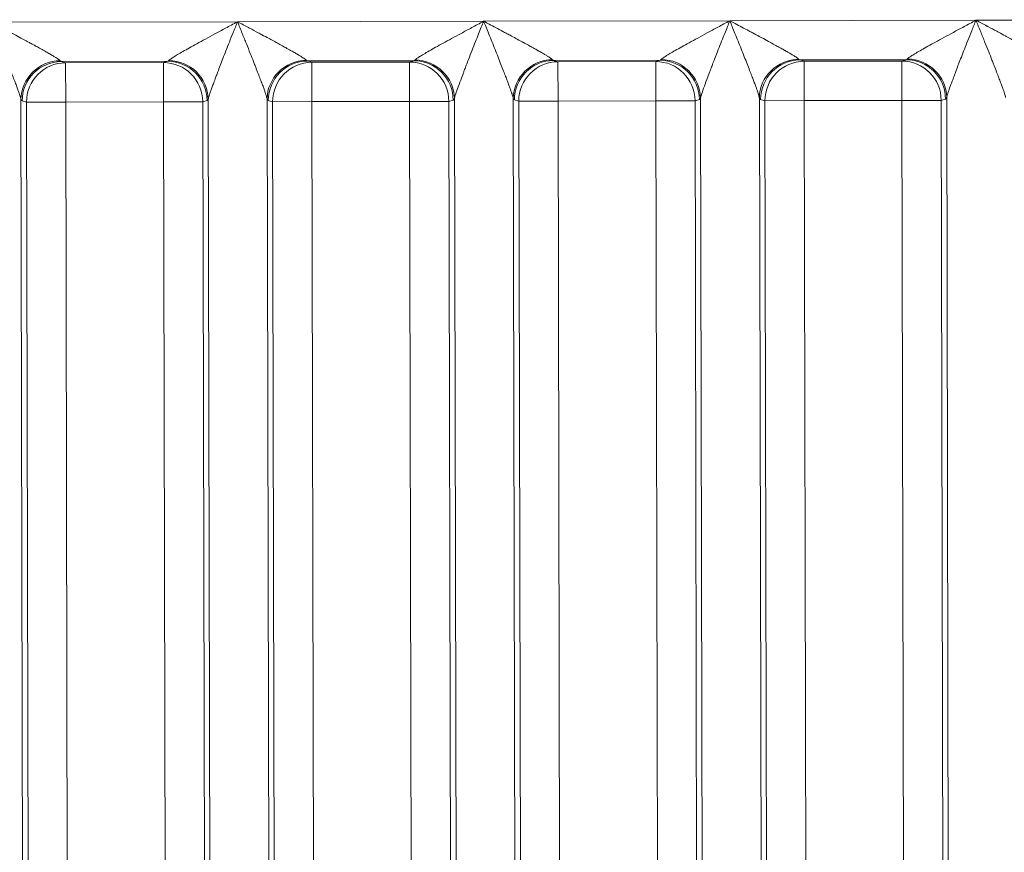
# Model space of a CAD drawing. Extents: x 1 to 669, y 0 to 417.
# Tile 240 of 256: x 324.764 to 325.698, y 284.613 to 285.402. Entities that reach past the tile are written whole.
import ezdxf

# ---------------------------------------------------------------- set-up
doc = ezdxf.new("R2010")
doc.units = 0
doc.header["$LTSCALE"] = 12
doc.header["$MEASUREMENT"] = 0
doc.layers.get('0').update_dxf_attribs({"linetype": 'CONTINUOUS'})
doc.layers.add('X', color=1, linetype='CONTINUOUS')

# ---------------------------------------------------------------- blocks, each defined once
blk = doc.blocks.new('GASTRAIN RIGHT')
at = {"layer": 'X', "lineweight": 0}
for p, q in [((303.32583, 302.24571), (303.5594, 302.2462)), ((303.5594, 302.2462), (303.79296, 302.24669)), ((303.79296, 302.24669), (304.02653, 302.24718)), ((304.02653, 302.24718), (304.2601, 302.24767)), ((304.2601, 302.24767), (304.49366, 302.24815)), ((303.3922, 302.20849), (303.49318, 302.2087)), ((303.3963, 302.20728), (303.3922, 302.20849)), ((303.49318, 302.2087), (303.48909, 302.20747)), ((303.62577, 302.20898), (303.72675, 302.20919)), ((303.62987, 302.20776), (303.62577, 302.20898)), ((303.62987, 302.20776), (303.72265, 302.20796)), ((303.72675, 302.20919), (303.72265, 302.20796)), ((303.72273, 302.1706), (303.72265, 302.20796)), ((303.85934, 302.20947), (303.96031, 302.20968)), ((303.86343, 302.20825), (303.85934, 302.20947)), ((303.95622, 302.20845), (303.86343, 302.20825)), ((303.86351, 302.17089), (303.86343, 302.20825)), ((303.96031, 302.20968), (303.95622, 302.20845)), ((303.9563, 302.17109), (303.95622, 302.20845)), ((304.0929, 302.20996), (304.19388, 302.21017)), ((304.097, 302.20874), (304.0929, 302.20996)), ((304.18979, 302.20894), (304.097, 302.20874)), ((304.09708, 302.17138), (304.097, 302.20874)), ((304.19388, 302.21017), (304.18979, 302.20894)), ((304.18987, 302.17158), (304.18979, 302.20894)), ((303.3963, 302.20728), (303.48909, 302.20747)), ((303.39638, 302.16992), (303.3963, 302.20728)), ((303.48917, 302.17011), (303.48909, 302.20747)), ((303.62994, 302.17041), (303.62987, 302.20776)), ((303.36087, 298.84214), (303.3539, 302.17256)), ((303.35915, 302.16984), (303.35505, 302.17106)), ((303.52639, 302.17019), (303.53049, 302.17142)), ((303.53163, 302.17293), (303.53859, 298.84251)), ((303.59444, 298.84263), (303.58747, 302.17305)), ((303.59272, 302.17033), (303.58862, 302.17154)), ((303.72273, 302.1706), (303.62994, 302.17041)), ((303.75996, 302.17068), (303.72273, 302.1706)), ((303.72273, 302.1706), (303.72964, 298.8669)), ((303.75996, 302.17068), (303.76405, 302.17191)), ((303.75996, 302.17068), (303.76687, 298.86698)), ((303.76519, 302.17342), (303.77216, 298.843)), ((303.828, 298.84312), (303.82104, 302.17353)), ((303.82628, 302.17082), (303.82219, 302.17203)), ((303.86351, 302.17089), (303.82628, 302.17082)), ((303.83319, 298.86712), (303.82628, 302.17082)), ((303.86351, 302.17089), (303.9563, 302.17109)), ((303.87042, 298.86719), (303.86351, 302.17089)), ((303.99353, 302.17117), (303.9563, 302.17109)), ((303.96321, 298.86739), (303.9563, 302.17109)), ((303.99353, 302.17117), (303.99762, 302.1724)), ((303.99353, 302.17117), (304.00044, 298.86747)), ((304.00573, 298.84349), (303.99876, 302.17391)), ((304.06157, 298.84361), (304.0546, 302.17402)), ((304.05985, 302.17131), (304.05575, 302.17252)), ((304.09708, 302.17138), (304.05985, 302.17131)), ((304.06676, 298.86761), (304.05985, 302.17131)), ((304.09708, 302.17138), (304.18987, 302.17158)), ((304.10399, 298.86768), (304.09708, 302.17138)), ((304.2271, 302.17166), (304.18987, 302.17158)), ((304.19678, 298.86788), (304.18987, 302.17158)), ((304.2271, 302.17166), (304.23119, 302.17289)), ((304.23401, 298.86796), (304.2271, 302.17166)), ((304.23233, 302.1744), (304.2393, 298.84398)), ((303.39638, 302.16992), (303.35915, 302.16984)), ((303.36606, 298.86614), (303.35915, 302.16984)), ((303.48917, 302.17011), (303.39638, 302.16992)), ((303.39638, 302.16992), (303.40329, 298.86622)), ((303.52639, 302.17019), (303.48917, 302.17011)), ((303.48917, 302.17011), (303.49608, 298.86641)), ((303.52639, 302.17019), (303.53331, 298.86649)), ((303.62994, 302.17041), (303.59272, 302.17033)), ((303.59963, 298.86663), (303.59272, 302.17033)), ((303.62994, 302.17041), (303.63686, 298.8667))]:
    blk.add_line(p, q, dxfattribs=at)
at = {"layer": 'X', "lineweight": 0, "extrusion": (-2.21341e-16, 3.48543e-18, -1)}
for centre in [(303.39113, 302.17264), (303.6247, 302.17312)]:
    blk.add_ellipse(centre, major_axis=(0.03435, 0.01471), ratio=0.975961, start_param=-2.730195, end_param=-1.176939, dxfattribs=at)
at = {"layer": 'X', "lineweight": 0, "extrusion": (-2.21334e-16, 4.02589e-20, -1)}
for centre in [(303.39228, 302.17113), (303.62585, 302.17162)]:
    blk.add_ellipse(centre, major_axis=(0.01064, 0.03582), ratio=0.995856, start_param=-1.860478, end_param=-0.291963, dxfattribs=at)
at = {"layer": 'X', "lineweight": 0, "extrusion": (0, 0, -1)}
for centre, major_axis, ratio, start_param, end_param in [((303.39229, 302.24697), (0.00008, -0.03849), 0.172355, 0.025763, 0.199678), ((303.49293, 302.24712), (0.00008, -0.03843), 0.172338, -0.199883, -0.025706), ((303.62586, 302.24745), (0.00008, -0.03849), 0.172355, 0.025763, 0.199678), ((303.7265, 302.24761), (0.00008, -0.03843), 0.172351, -0.199859, -0.025696), ((303.85943, 302.2479), (0.00008, -0.03844), 0.17234, 0.025729, 0.199845), ((303.96006, 302.2481), (0.00008, -0.03843), 0.172351, -0.199859, -0.025696), ((304.09299, 302.24839), (0.00008, -0.03844), 0.17234, 0.025729, 0.199845), ((304.19363, 302.24858), (0.00008, -0.03843), 0.172338, -0.199883, -0.025706), ((303.35506, 302.24586), (0.00016, -0.07483), 0.087156, 0.02552, 0.20244), ((303.58863, 302.24635), (0.00016, -0.07483), 0.087156, 0.02552, 0.20244), ((303.76372, 302.24704), (0.00016, -0.07515), 0.087117, -0.202065, -0.025906), ((303.99729, 302.24753), (0.00016, -0.07515), 0.087117, -0.202065, -0.025906)]:
    blk.add_ellipse(centre, major_axis=major_axis, ratio=ratio, start_param=start_param, end_param=end_param, dxfattribs=at)
at = {"layer": 'X', "lineweight": 0}
for centre, major_axis, ratio, start_param, end_param in [((303.49326, 302.17135), (-0.01079, 0.03578), 0.995856, -1.860477, -0.291967), ((303.72682, 302.17183), (-0.01079, 0.03578), 0.995856, -1.860481, -0.291963), ((303.96039, 302.17232), (-0.01079, 0.03578), 0.995856, -1.860481, -0.291963), ((303.96153, 302.17383), (-0.03442, 0.01456), 0.975991, -2.730483, -1.177187), ((304.19396, 302.17281), (-0.01079, 0.03578), 0.995856, -1.860477, -0.291967), ((304.1951, 302.17432), (-0.03441, 0.01457), 0.97596, -2.730269, -1.176981), ((303.53012, 302.24645), (0.00019, -0.07505), 0.087144, 0.025754, 0.202145), ((303.82223, 302.2471), (0.00012, -0.07509), 0.087149, -0.202098, -0.025787), ((304.0558, 302.24759), (0.00012, -0.07509), 0.087149, -0.202098, -0.025787), ((304.23082, 302.24792), (0.00019, -0.07505), 0.087144, 0.025754, 0.202145)]:
    blk.add_ellipse(centre, major_axis=major_axis, ratio=ratio, start_param=start_param, end_param=end_param, dxfattribs=at)
at = {"layer": 'X', "lineweight": 0, "extrusion": (-2.21299e-16, -4.63076e-19, -1)}
blk.add_ellipse((303.4944, 302.17285), major_axis=(0.03441, -0.01457), ratio=0.97596, start_param=-1.964655, end_param=-0.411405, dxfattribs=at)
at = {"layer": 'X', "lineweight": 0, "extrusion": (-2.21332e-16, -4.63036e-19, -1)}
for centre in [(303.72273, 302.1706), (303.9563, 302.17109), (304.18987, 302.17158), (303.48917, 302.17011)]:
    blk.add_ellipse(centre, major_axis=(-0.01079, 0.03578), ratio=0.995856, start_param=0.291963, end_param=1.860478, dxfattribs=at)
at = {"layer": 'X', "lineweight": 0, "extrusion": (-2.21297e-16, -4.62931e-19, -1)}
blk.add_ellipse((303.72797, 302.17334), major_axis=(0.03442, -0.01456), ratio=0.975986, start_param=-1.964462, end_param=-0.411195, dxfattribs=at)
at = {"layer": 'X', "lineweight": 0, "extrusion": (-2.21341e-16, 3.48603e-18, -1)}
for centre in [(303.85827, 302.17361), (304.09183, 302.1741)]:
    blk.add_ellipse(centre, major_axis=(0.03435, 0.01471), ratio=0.97596, start_param=-2.73019, end_param=-1.17694, dxfattribs=at)
at = {"layer": 'X', "lineweight": 0, "extrusion": (-2.21334e-16, 4.05063e-20, -1)}
for centre in [(303.85941, 302.17211), (304.09298, 302.1726)]:
    blk.add_ellipse(centre, major_axis=(0.01064, 0.03582), ratio=0.995856, start_param=-1.860476, end_param=-0.291967, dxfattribs=at)
at = {"layer": 'X', "lineweight": 0, "extrusion": (-2.21334e-16, 4.01781e-20, -1)}
for centre in [(303.86351, 302.17089), (304.09708, 302.17138), (303.39638, 302.16992), (303.62994, 302.17041)]:
    blk.add_ellipse(centre, major_axis=(0.01064, 0.03582), ratio=0.995856, start_param=-1.860478, end_param=-0.291963, dxfattribs=at)
at = {"layer": 'X', "lineweight": 0}
for points, knots in [([(303.32583, 302.24571), (303.32733, 302.24198), (303.32882, 302.23832), (303.3303, 302.23467), (303.33165, 302.23132), (303.333, 302.22799), (303.33436, 302.22463), (303.33555, 302.22168), (303.33674, 302.21871), (303.33793, 302.21571), (303.33896, 302.21313), (303.33999, 302.21052), (303.34102, 302.20789), (303.34151, 302.20665), (303.34199, 302.20541), (303.34248, 302.20416), (303.34288, 302.20311), (303.34329, 302.20208), (303.34368, 302.20105), (303.34447, 302.19903), (303.34524, 302.19705), (303.34599, 302.1951), (303.34667, 302.19335), (303.34733, 302.19162), (303.34798, 302.18992), (303.34856, 302.1884), (303.34912, 302.1869), (303.34967, 302.18544), (303.35015, 302.18415), (303.35061, 302.18289), (303.35105, 302.18167), (303.35143, 302.1806), (303.3518, 302.17957), (303.35213, 302.17858), (303.35243, 302.17773), (303.3527, 302.17691), (303.35294, 302.17615), (303.35315, 302.17548), (303.35333, 302.17486), (303.35349, 302.17429), (303.35367, 302.17363), (303.35381, 302.17305), (303.3539, 302.17256)], [0, 0, 0, 0, 0.1431514, 0.1431514, 0.1431514, 0.2743788, 0.2743788, 0.2743788, 0.3896213, 0.3896213, 0.3896213, 0.488627, 0.488627, 0.488627, 0.5349626, 0.5349626, 0.5349626, 0.5739202, 0.5739202, 0.5739202, 0.6508588, 0.6508588, 0.6508588, 0.7203809, 0.7203809, 0.7203809, 0.7824089, 0.7824089, 0.7824089, 0.8367949, 0.8367949, 0.8367949, 0.8839701, 0.8839701, 0.8839701, 0.9245731, 0.9245731, 0.9245731, 0.9596594, 0.9596594, 0.9596594, 1, 1, 1, 1]), ([(303.39106, 302.20924), (303.39101, 302.2093), (303.39095, 302.20936), (303.39089, 302.20942), (303.3907, 302.20962), (303.39043, 302.20985), (303.3901, 302.21011), (303.38994, 302.21023), (303.38976, 302.21036), (303.38957, 302.2105), (303.38934, 302.21067), (303.38909, 302.21085), (303.38881, 302.21103), (303.38828, 302.2114), (303.38766, 302.21181), (303.38696, 302.21225), (303.38621, 302.21273), (303.38537, 302.21324), (303.38445, 302.21379), (303.38392, 302.21411), (303.38336, 302.21445), (303.38277, 302.21479), (303.38228, 302.21508), (303.38177, 302.21537), (303.38125, 302.21568), (303.38013, 302.21633), (303.37894, 302.21701), (303.37766, 302.21773), (303.37755, 302.21779), (303.37744, 302.21785), (303.37733, 302.21792), (303.37589, 302.21873), (303.37435, 302.21959), (303.37271, 302.2205), (303.37233, 302.22071), (303.37194, 302.22093), (303.37154, 302.22115), (303.3702, 302.22189), (303.3688, 302.22266), (303.36734, 302.22346), (303.3664, 302.22397), (303.36543, 302.2245), (303.36444, 302.22504), (303.36336, 302.22563), (303.36225, 302.22623), (303.36111, 302.22685), (303.35958, 302.22768), (303.358, 302.22853), (303.35636, 302.22941), (303.35555, 302.22985), (303.35473, 302.23029), (303.35389, 302.23074), (303.35177, 302.23188), (303.34957, 302.23306), (303.34727, 302.23429), (303.34671, 302.23458), (303.34615, 302.23489), (303.34559, 302.23519), (303.34289, 302.23663), (303.34006, 302.23814), (303.33711, 302.23971), (303.3368, 302.23987), (303.33649, 302.24004), (303.33618, 302.2402), (303.33289, 302.24196), (303.32943, 302.2438), (303.32583, 302.24571)], [0, 0, 0, 0, 0.0175197, 0.0175197, 0.0175197, 0.0733347, 0.0733347, 0.0733347, 0.1, 0.1, 0.1, 0.1321361, 0.1321361, 0.1321361, 0.1948381, 0.1948381, 0.1948381, 0.261636, 0.261636, 0.261636, 0.3, 0.3, 0.3, 0.3321078, 0.3321078, 0.3321078, 0.4, 0.4, 0.4, 0.4058178, 0.4058178, 0.4058178, 0.482077, 0.482077, 0.482077, 0.5, 0.5, 0.5, 0.5607809, 0.5607809, 0.5607809, 0.6, 0.6, 0.6, 0.6427593, 0.6427593, 0.6427593, 0.7, 0.7, 0.7, 0.7283785, 0.7283785, 0.7283785, 0.8, 0.8, 0.8, 0.8173757, 0.8173757, 0.8173757, 0.9, 0.9, 0.9, 0.9085894, 0.9085894, 0.9085894, 1, 1, 1, 1]), ([(303.49432, 302.20946), (303.49459, 302.20978), (303.49509, 302.2102), (303.4958, 302.21073), (303.49652, 302.21125), (303.49745, 302.21188), (303.49859, 302.2126), (303.49972, 302.21332), (303.50106, 302.21414), (303.50259, 302.21504), (303.50411, 302.21595), (303.50581, 302.21694), (303.50768, 302.218), (303.50955, 302.21907), (303.51159, 302.22022), (303.51379, 302.22145), (303.51599, 302.22268), (303.51835, 302.22398), (303.52088, 302.22537), (303.5234, 302.22676), (303.52608, 302.22822), (303.52893, 302.22977), (303.53179, 302.23132), (303.53481, 302.23296), (303.538, 302.23469), (303.5412, 302.23641), (303.54458, 302.23823), (303.54814, 302.24015), (303.55171, 302.24207), (303.55546, 302.24409), (303.5594, 302.2462)], [0, 0, 0, 0, 0.1, 0.1, 0.1, 0.2, 0.2, 0.2, 0.3, 0.3, 0.3, 0.4, 0.4, 0.4, 0.5, 0.5, 0.5, 0.6, 0.6, 0.6, 0.7, 0.7, 0.7, 0.8, 0.8, 0.8, 0.9, 0.9, 0.9, 1, 1, 1, 1]), ([(303.53163, 302.17293), (303.5317, 302.17331), (303.53179, 302.17374), (303.53192, 302.17421), (303.53205, 302.17473), (303.53221, 302.17529), (303.53239, 302.17588), (303.5326, 302.17658), (303.53284, 302.17732), (303.5331, 302.17809), (303.53341, 302.17898), (303.53373, 302.17992), (303.53408, 302.18089), (303.53448, 302.182), (303.5349, 302.18315), (303.53533, 302.18432), (303.53582, 302.18564), (303.53634, 302.187), (303.53686, 302.1884), (303.53744, 302.18993), (303.53804, 302.19151), (303.53865, 302.19314), (303.53908, 302.19431), (303.53952, 302.1955), (303.53998, 302.19672), (303.5402, 302.19734), (303.54043, 302.19796), (303.54066, 302.19857), (303.5414, 302.20058), (303.54216, 302.20259), (303.54292, 302.20458), (303.54379, 302.20685), (303.54466, 302.20909), (303.54552, 302.21131), (303.54649, 302.2138), (303.54746, 302.21626), (303.54842, 302.2187), (303.54951, 302.22145), (303.5506, 302.22418), (303.55168, 302.2269), (303.5529, 302.22996), (303.55411, 302.23299), (303.55534, 302.23604), (303.55668, 302.2394), (303.55803, 302.24277), (303.5594, 302.2462)], [0, 0, 0, 0, 0.031157, 0.031157, 0.031157, 0.064811, 0.064811, 0.064811, 0.103955, 0.103955, 0.103955, 0.149322, 0.149322, 0.149322, 0.201147, 0.201147, 0.201147, 0.259311, 0.259311, 0.259311, 0.323116, 0.323116, 0.323116, 0.368458, 0.368458, 0.368458, 0.391276, 0.391276, 0.391276, 0.465045, 0.465045, 0.465045, 0.548965, 0.548965, 0.548965, 0.643028, 0.643028, 0.643028, 0.74935, 0.74935, 0.74935, 0.868625, 0.868625, 0.868625, 1, 1, 1, 1]), ([(303.5594, 302.2462), (303.5609, 302.24247), (303.56238, 302.23881), (303.56386, 302.23516), (303.56522, 302.23181), (303.56657, 302.22848), (303.56792, 302.22512), (303.56911, 302.22217), (303.5703, 302.2192), (303.5715, 302.2162), (303.57253, 302.21362), (303.57356, 302.21101), (303.57459, 302.20837), (303.57507, 302.20714), (303.57556, 302.2059), (303.57604, 302.20465), (303.57645, 302.2036), (303.57685, 302.20256), (303.57725, 302.20154), (303.57804, 302.19952), (303.5788, 302.19754), (303.57956, 302.19559), (303.58023, 302.19384), (303.5809, 302.19211), (303.58155, 302.19041), (303.58213, 302.18889), (303.58269, 302.18739), (303.58324, 302.18593), (303.58372, 302.18464), (303.58418, 302.18338), (303.58462, 302.18216), (303.585, 302.18109), (303.58536, 302.18006), (303.5857, 302.17907), (303.58599, 302.17822), (303.58626, 302.1774), (303.5865, 302.17663), (303.58671, 302.17597), (303.5869, 302.17535), (303.58706, 302.17478), (303.58724, 302.17412), (303.58738, 302.17353), (303.58747, 302.17305)], [0, 0, 0, 0, 0.1431514, 0.1431514, 0.1431514, 0.2743788, 0.2743788, 0.2743788, 0.3896213, 0.3896213, 0.3896213, 0.488627, 0.488627, 0.488627, 0.5349626, 0.5349626, 0.5349626, 0.5739202, 0.5739202, 0.5739202, 0.6508588, 0.6508588, 0.6508588, 0.7203809, 0.7203809, 0.7203809, 0.7824089, 0.7824089, 0.7824089, 0.8367949, 0.8367949, 0.8367949, 0.8839701, 0.8839701, 0.8839701, 0.9245731, 0.9245731, 0.9245731, 0.9596594, 0.9596594, 0.9596594, 1, 1, 1, 1]), ([(303.62462, 302.20973), (303.62457, 302.20979), (303.62452, 302.20985), (303.62446, 302.20991), (303.62426, 302.21011), (303.624, 302.21033), (303.62366, 302.2106), (303.6235, 302.21072), (303.62333, 302.21085), (303.62314, 302.21099), (303.62291, 302.21116), (303.62266, 302.21134), (303.62238, 302.21152), (303.62185, 302.21189), (303.62122, 302.2123), (303.62052, 302.21274), (303.61978, 302.21321), (303.61894, 302.21373), (303.61802, 302.21428), (303.61748, 302.2146), (303.61693, 302.21493), (303.61634, 302.21528), (303.61585, 302.21557), (303.61534, 302.21586), (303.61481, 302.21617), (303.6137, 302.21681), (303.6125, 302.2175), (303.61123, 302.21822), (303.61112, 302.21828), (303.61101, 302.21834), (303.6109, 302.2184), (303.60946, 302.21922), (303.60792, 302.22008), (303.60628, 302.22099), (303.6059, 302.2212), (303.60551, 302.22142), (303.60511, 302.22164), (303.60377, 302.22238), (303.60237, 302.22315), (303.60091, 302.22395), (303.59997, 302.22446), (303.599, 302.22499), (303.59801, 302.22553), (303.59693, 302.22612), (303.59582, 302.22672), (303.59468, 302.22734), (303.59315, 302.22816), (303.59157, 302.22902), (303.58993, 302.2299), (303.58912, 302.23034), (303.58829, 302.23078), (303.58746, 302.23123), (303.58534, 302.23237), (303.58313, 302.23355), (303.58084, 302.23478), (303.58028, 302.23507), (303.57972, 302.23537), (303.57915, 302.23568), (303.57645, 302.23712), (303.57363, 302.23862), (303.57068, 302.2402), (303.57037, 302.24036), (303.57006, 302.24053), (303.56975, 302.24069), (303.56645, 302.24245), (303.563, 302.24429), (303.5594, 302.2462)], [0, 0, 0, 0, 0.0175197, 0.0175197, 0.0175197, 0.0733347, 0.0733347, 0.0733347, 0.1, 0.1, 0.1, 0.1321361, 0.1321361, 0.1321361, 0.1948381, 0.1948381, 0.1948381, 0.261636, 0.261636, 0.261636, 0.3, 0.3, 0.3, 0.3321078, 0.3321078, 0.3321078, 0.4, 0.4, 0.4, 0.4058178, 0.4058178, 0.4058178, 0.482077, 0.482077, 0.482077, 0.5, 0.5, 0.5, 0.5607809, 0.5607809, 0.5607809, 0.6, 0.6, 0.6, 0.6427593, 0.6427593, 0.6427593, 0.7, 0.7, 0.7, 0.7283785, 0.7283785, 0.7283785, 0.8, 0.8, 0.8, 0.8173757, 0.8173757, 0.8173757, 0.9, 0.9, 0.9, 0.9085894, 0.9085894, 0.9085894, 1, 1, 1, 1]), ([(303.72789, 302.20995), (303.72816, 302.21027), (303.72865, 302.21069), (303.72936, 302.21121), (303.73008, 302.21174), (303.73102, 302.21236), (303.73215, 302.21309), (303.73329, 302.21381), (303.73463, 302.21463), (303.73615, 302.21553), (303.73767, 302.21644), (303.73938, 302.21742), (303.74125, 302.21849), (303.74313, 302.21956), (303.74516, 302.22071), (303.74736, 302.22194), (303.74956, 302.22317), (303.75192, 302.22447), (303.75445, 302.22586), (303.75697, 302.22725), (303.75966, 302.22871), (303.76251, 302.23027), (303.76536, 302.23182), (303.76838, 302.23346), (303.77158, 302.23518), (303.77478, 302.23691), (303.77816, 302.23872), (303.78172, 302.24064), (303.78528, 302.24257), (303.78903, 302.24459), (303.79296, 302.24669)], [0, 0, 0, 0, 0.1, 0.1, 0.1, 0.2, 0.2, 0.2, 0.3, 0.3, 0.3, 0.4, 0.4, 0.4, 0.5, 0.5, 0.5, 0.6, 0.6, 0.6, 0.7, 0.7, 0.7, 0.8, 0.8, 0.8, 0.9, 0.9, 0.9, 1, 1, 1, 1]), ([(303.76519, 302.17342), (303.76534, 302.17421), (303.76561, 302.17524), (303.76597, 302.17639), (303.76652, 302.17821), (303.76726, 302.18033), (303.76807, 302.18257), (303.76902, 302.18519), (303.77008, 302.18799), (303.77119, 302.19093), (303.77201, 302.19312), (303.77287, 302.19538), (303.77375, 302.19778), (303.77412, 302.19877), (303.77449, 302.19977), (303.77486, 302.20076), (303.7754, 302.20221), (303.77595, 302.20367), (303.7765, 302.20511), (303.77718, 302.20687), (303.77785, 302.20862), (303.77853, 302.21035), (303.77969, 302.21335), (303.78086, 302.21631), (303.78201, 302.21924), (303.78309, 302.22197), (303.78416, 302.22467), (303.78523, 302.22736), (303.7862, 302.22979), (303.78717, 302.23221), (303.78815, 302.23464), (303.789, 302.23678), (303.78986, 302.23893), (303.79073, 302.24109), (303.79147, 302.24294), (303.79221, 302.24481), (303.79296, 302.24669)], [0, 0, 0, 0, 0.065108, 0.065108, 0.065108, 0.167288, 0.167288, 0.167288, 0.286936, 0.286936, 0.286936, 0.375479, 0.375479, 0.375479, 0.412113, 0.412113, 0.412113, 0.465503, 0.465503, 0.465503, 0.530813, 0.530813, 0.530813, 0.643816, 0.643816, 0.643816, 0.748915, 0.748915, 0.748915, 0.84404, 0.84404, 0.84404, 0.927885, 0.927885, 0.927885, 1, 1, 1, 1]), ([(303.79296, 302.24669), (303.79372, 302.24482), (303.79447, 302.24296), (303.79522, 302.24111), (303.7961, 302.23892), (303.79699, 302.23674), (303.79787, 302.23456), (303.79884, 302.23217), (303.79981, 302.22978), (303.80078, 302.22738), (303.80177, 302.22491), (303.80277, 302.22243), (303.80377, 302.21994), (303.80474, 302.2175), (303.80572, 302.21505), (303.8067, 302.21258), (303.8076, 302.21029), (303.8085, 302.20798), (303.80941, 302.20565), (303.81022, 302.20356), (303.81102, 302.2015), (303.8118, 302.19949), (303.81249, 302.19773), (303.81316, 302.19599), (303.81382, 302.19429), (303.81439, 302.1928), (303.81495, 302.19132), (303.8155, 302.18988), (303.81599, 302.18859), (303.81647, 302.18732), (303.81693, 302.18607), (303.81735, 302.18495), (303.81775, 302.18385), (303.81814, 302.18278), (303.81848, 302.18183), (303.81881, 302.1809), (303.81912, 302.18001), (303.81939, 302.17922), (303.81964, 302.17846), (303.81988, 302.17773), (303.82008, 302.17709), (303.82027, 302.17648), (303.82044, 302.17591), (303.82059, 302.17539), (303.82072, 302.17491), (303.82083, 302.17447), (303.82092, 302.17413), (303.82099, 302.17382), (303.82104, 302.17353)], [0, 0, 0, 0, 0.071861, 0.071861, 0.071861, 0.157265, 0.157265, 0.157265, 0.251155, 0.251155, 0.251155, 0.347871, 0.347871, 0.347871, 0.441908, 0.441908, 0.441908, 0.528628, 0.528628, 0.528628, 0.606356, 0.606356, 0.606356, 0.67467, 0.67467, 0.67467, 0.734322, 0.734322, 0.734322, 0.787322, 0.787322, 0.787322, 0.834774, 0.834774, 0.834774, 0.876867, 0.876867, 0.876867, 0.914023, 0.914023, 0.914023, 0.946864, 0.946864, 0.946864, 0.976725, 0.976725, 0.976725, 1, 1, 1, 1]), ([(303.85819, 302.21022), (303.85807, 302.21036), (303.85791, 302.21051), (303.85771, 302.21069), (303.85747, 302.2109), (303.85717, 302.21114), (303.8568, 302.21141), (303.85643, 302.21168), (303.856, 302.21198), (303.8555, 302.21232), (303.85503, 302.21263), (303.8545, 302.21297), (303.85392, 302.21334), (303.85318, 302.2138), (303.85237, 302.2143), (303.85147, 302.21484), (303.85097, 302.21514), (303.85045, 302.21545), (303.84991, 302.21576), (303.84951, 302.216), (303.8491, 302.21624), (303.84868, 302.21648), (303.84765, 302.21708), (303.84654, 302.21772), (303.84537, 302.21838), (303.84518, 302.21849), (303.84499, 302.2186), (303.8448, 302.2187), (303.84374, 302.21931), (303.84262, 302.21993), (303.84146, 302.22058), (303.84056, 302.22108), (303.83964, 302.22159), (303.83868, 302.22212), (303.83806, 302.22247), (303.83742, 302.22282), (303.83677, 302.22317), (303.83513, 302.22408), (303.83339, 302.22503), (303.83158, 302.22601), (303.83145, 302.22609), (303.83131, 302.22616), (303.83118, 302.22623), (303.82917, 302.22733), (303.82705, 302.22847), (303.82483, 302.22967), (303.82439, 302.22991), (303.82395, 302.23015), (303.8235, 302.23039), (303.82173, 302.23134), (303.8199, 302.23232), (303.81801, 302.23334), (303.81683, 302.23397), (303.81563, 302.23461), (303.81441, 302.23526), (303.81331, 302.23585), (303.8122, 302.23645), (303.81106, 302.23705), (303.8089, 302.23821), (303.80666, 302.2394), (303.80433, 302.24064), (303.80235, 302.2417), (303.8003, 302.24279), (303.79819, 302.24391), (303.79648, 302.24482), (303.79474, 302.24574), (303.79296, 302.24669)], [0, 0, 0, 0, 0.043059, 0.043059, 0.043059, 0.095327, 0.095327, 0.095327, 0.148968, 0.148968, 0.148968, 0.2, 0.2, 0.2, 0.26441, 0.26441, 0.26441, 0.3, 0.3, 0.3, 0.326039, 0.326039, 0.326039, 0.389833, 0.389833, 0.389833, 0.4, 0.4, 0.4, 0.45666, 0.45666, 0.45666, 0.5, 0.5, 0.5, 0.52825, 0.52825, 0.52825, 0.6, 0.6, 0.6, 0.605221, 0.605221, 0.605221, 0.684411, 0.684411, 0.684411, 0.7, 0.7, 0.7, 0.761778, 0.761778, 0.761778, 0.8, 0.8, 0.8, 0.834177, 0.834177, 0.834177, 0.899158, 0.899158, 0.899158, 0.954868, 0.954868, 0.954868, 1, 1, 1, 1]), ([(303.96146, 302.21043), (303.96173, 302.21076), (303.96222, 302.21118), (303.96293, 302.2117), (303.96365, 302.21223), (303.96458, 302.21285), (303.96572, 302.21357), (303.96686, 302.2143), (303.9682, 302.21512), (303.96972, 302.21602), (303.97124, 302.21692), (303.97295, 302.21791), (303.97482, 302.21898), (303.97669, 302.22005), (303.97873, 302.2212), (303.98093, 302.22243), (303.98313, 302.22366), (303.98549, 302.22496), (303.98802, 302.22635), (303.99054, 302.22774), (303.99322, 302.2292), (303.99608, 302.23076), (303.99893, 302.23231), (304.00195, 302.23394), (304.00515, 302.23567), (304.00835, 302.2374), (304.01172, 302.23921), (304.01528, 302.24113), (304.01885, 302.24305), (304.0226, 302.24508), (304.02653, 302.24718)], [0, 0, 0, 0, 0.1, 0.1, 0.1, 0.2, 0.2, 0.2, 0.3, 0.3, 0.3, 0.4, 0.4, 0.4, 0.5, 0.5, 0.5, 0.6, 0.6, 0.6, 0.7, 0.7, 0.7, 0.8, 0.8, 0.8, 0.9, 0.9, 0.9, 1, 1, 1, 1]), ([(303.99876, 302.17391), (303.9989, 302.1747), (303.99918, 302.17573), (303.99953, 302.17688), (304.00009, 302.1787), (304.00083, 302.18082), (304.00164, 302.18306), (304.00259, 302.18568), (304.00365, 302.18848), (304.00476, 302.19142), (304.00558, 302.1936), (304.00644, 302.19587), (304.00732, 302.19827), (304.00768, 302.19926), (304.00805, 302.20025), (304.00843, 302.20125), (304.00897, 302.2027), (304.00952, 302.20415), (304.01007, 302.2056), (304.01075, 302.20736), (304.01142, 302.20911), (304.0121, 302.21084), (304.01326, 302.21384), (304.01442, 302.2168), (304.01558, 302.21973), (304.01666, 302.22246), (304.01773, 302.22516), (304.0188, 302.22784), (304.01977, 302.23028), (304.02074, 302.2327), (304.02171, 302.23513), (304.02257, 302.23727), (304.02343, 302.23942), (304.02429, 302.24157), (304.02503, 302.24343), (304.02578, 302.2453), (304.02653, 302.24718)], [0, 0, 0, 0, 0.0651081, 0.0651081, 0.0651081, 0.1672879, 0.1672879, 0.1672879, 0.2869362, 0.2869362, 0.2869362, 0.3754792, 0.3754792, 0.3754792, 0.4121131, 0.4121131, 0.4121131, 0.4655029, 0.4655029, 0.4655029, 0.530813, 0.530813, 0.530813, 0.6438162, 0.6438162, 0.6438162, 0.7489154, 0.7489154, 0.7489154, 0.8440397, 0.8440397, 0.8440397, 0.9278853, 0.9278853, 0.9278853, 1, 1, 1, 1]), ([(304.02653, 302.24718), (304.02729, 302.2453), (304.02804, 302.24345), (304.02878, 302.2416), (304.02967, 302.23941), (304.03056, 302.23723), (304.03144, 302.23505), (304.03241, 302.23266), (304.03337, 302.23027), (304.03434, 302.22787), (304.03534, 302.2254), (304.03634, 302.22292), (304.03734, 302.22042), (304.03831, 302.21799), (304.03929, 302.21554), (304.04026, 302.21307), (304.04117, 302.21078), (304.04207, 302.20847), (304.04298, 302.20614), (304.04379, 302.20405), (304.04459, 302.20199), (304.04537, 302.19998), (304.04605, 302.19822), (304.04673, 302.19648), (304.04738, 302.19478), (304.04796, 302.19328), (304.04852, 302.19181), (304.04907, 302.19036), (304.04956, 302.18908), (304.05004, 302.1878), (304.0505, 302.18656), (304.05092, 302.18544), (304.05132, 302.18434), (304.0517, 302.18327), (304.05205, 302.18232), (304.05237, 302.18139), (304.05268, 302.1805), (304.05295, 302.17971), (304.05321, 302.17894), (304.05344, 302.17822), (304.05365, 302.17758), (304.05384, 302.17697), (304.05401, 302.1764), (304.05416, 302.17588), (304.05429, 302.1754), (304.0544, 302.17496), (304.05448, 302.17462), (304.05455, 302.17431), (304.0546, 302.17402)], [0, 0, 0, 0, 0.071861, 0.071861, 0.071861, 0.157265, 0.157265, 0.157265, 0.251155, 0.251155, 0.251155, 0.347871, 0.347871, 0.347871, 0.441908, 0.441908, 0.441908, 0.528628, 0.528628, 0.528628, 0.606356, 0.606356, 0.606356, 0.67467, 0.67467, 0.67467, 0.734322, 0.734322, 0.734322, 0.787322, 0.787322, 0.787322, 0.834774, 0.834774, 0.834774, 0.876867, 0.876867, 0.876867, 0.914023, 0.914023, 0.914023, 0.946864, 0.946864, 0.946864, 0.976725, 0.976725, 0.976725, 1, 1, 1, 1]), ([(304.09176, 302.21071), (304.09164, 302.21084), (304.09148, 302.211), (304.09128, 302.21118), (304.09104, 302.21139), (304.09073, 302.21163), (304.09037, 302.21189), (304.09, 302.21217), (304.08956, 302.21247), (304.08907, 302.2128), (304.08859, 302.21312), (304.08807, 302.21346), (304.08748, 302.21383), (304.08675, 302.21429), (304.08593, 302.21479), (304.08504, 302.21533), (304.08454, 302.21563), (304.08402, 302.21593), (304.08348, 302.21625), (304.08308, 302.21649), (304.08267, 302.21673), (304.08225, 302.21697), (304.08122, 302.21757), (304.08011, 302.21821), (304.07894, 302.21887), (304.07875, 302.21898), (304.07856, 302.21909), (304.07837, 302.21919), (304.07731, 302.21979), (304.07619, 302.22042), (304.07502, 302.22107), (304.07413, 302.22157), (304.0732, 302.22208), (304.07225, 302.22261), (304.07163, 302.22296), (304.07099, 302.22331), (304.07034, 302.22366), (304.06869, 302.22457), (304.06696, 302.22552), (304.06515, 302.2265), (304.06501, 302.22657), (304.06488, 302.22665), (304.06475, 302.22672), (304.06273, 302.22782), (304.06062, 302.22896), (304.05839, 302.23016), (304.05796, 302.2304), (304.05751, 302.23063), (304.05707, 302.23087), (304.0553, 302.23182), (304.05347, 302.23281), (304.05157, 302.23383), (304.0504, 302.23445), (304.0492, 302.2351), (304.04798, 302.23575), (304.04688, 302.23634), (304.04576, 302.23693), (304.04463, 302.23754), (304.04246, 302.2387), (304.04022, 302.23989), (304.0379, 302.24113), (304.03591, 302.24219), (304.03386, 302.24328), (304.03176, 302.2444), (304.03005, 302.24531), (304.02831, 302.24623), (304.02653, 302.24718)], [0, 0, 0, 0, 0.043059, 0.043059, 0.043059, 0.095327, 0.095327, 0.095327, 0.148968, 0.148968, 0.148968, 0.2, 0.2, 0.2, 0.26441, 0.26441, 0.26441, 0.3, 0.3, 0.3, 0.326039, 0.326039, 0.326039, 0.389833, 0.389833, 0.389833, 0.4, 0.4, 0.4, 0.45666, 0.45666, 0.45666, 0.5, 0.5, 0.5, 0.52825, 0.52825, 0.52825, 0.6, 0.6, 0.6, 0.605221, 0.605221, 0.605221, 0.684411, 0.684411, 0.684411, 0.7, 0.7, 0.7, 0.761778, 0.761778, 0.761778, 0.8, 0.8, 0.8, 0.834177, 0.834177, 0.834177, 0.899158, 0.899158, 0.899158, 0.954868, 0.954868, 0.954868, 1, 1, 1, 1]), ([(304.19502, 302.21092), (304.1953, 302.21124), (304.19579, 302.21167), (304.1965, 302.21219), (304.19722, 302.21272), (304.19815, 302.21334), (304.19929, 302.21407), (304.20043, 302.21479), (304.20177, 302.21561), (304.20329, 302.21651), (304.20481, 302.21741), (304.20651, 302.2184), (304.20838, 302.21947), (304.21026, 302.22054), (304.21229, 302.22169), (304.21449, 302.22291), (304.21669, 302.22414), (304.21905, 302.22545), (304.22158, 302.22684), (304.2241, 302.22822), (304.22678, 302.22969), (304.22964, 302.23124), (304.23249, 302.23279), (304.23551, 302.23443), (304.2387, 302.23615), (304.2419, 302.23788), (304.24528, 302.2397), (304.24884, 302.24162), (304.25241, 302.24354), (304.25617, 302.24556), (304.2601, 302.24767)], [0, 0, 0, 0, 0.1, 0.1, 0.1, 0.2, 0.2, 0.2, 0.3, 0.3, 0.3, 0.4, 0.4, 0.4, 0.5, 0.5, 0.5, 0.6, 0.6, 0.6, 0.7, 0.7, 0.7, 0.8, 0.8, 0.8, 0.9, 0.9, 0.9, 1, 1, 1, 1]), ([(304.23233, 302.1744), (304.2324, 302.17477), (304.2325, 302.17521), (304.23262, 302.17568), (304.23275, 302.17619), (304.23291, 302.17675), (304.23309, 302.17735), (304.23331, 302.17804), (304.23355, 302.17878), (304.23381, 302.17956), (304.23411, 302.18045), (304.23443, 302.18139), (304.23478, 302.18236), (304.23518, 302.18347), (304.2356, 302.18461), (304.23603, 302.18579), (304.23653, 302.18711), (304.23704, 302.18847), (304.23756, 302.18987), (304.23814, 302.1914), (304.23874, 302.19298), (304.23935, 302.19461), (304.23978, 302.19577), (304.24023, 302.19696), (304.24068, 302.19819), (304.2409, 302.1988), (304.24113, 302.19942), (304.24136, 302.20004), (304.2421, 302.20204), (304.24286, 302.20406), (304.24362, 302.20605), (304.24449, 302.20831), (304.24536, 302.21055), (304.24622, 302.21277), (304.24719, 302.21526), (304.24816, 302.21772), (304.24912, 302.22016), (304.25021, 302.22292), (304.2513, 302.22565), (304.25238, 302.22837), (304.2536, 302.23142), (304.25482, 302.23446), (304.25604, 302.23751), (304.25738, 302.24087), (304.25873, 302.24424), (304.2601, 302.24767)], [0, 0, 0, 0, 0.031157, 0.031157, 0.031157, 0.064811, 0.064811, 0.064811, 0.103955, 0.103955, 0.103955, 0.149322, 0.149322, 0.149322, 0.201147, 0.201147, 0.201147, 0.259311, 0.259311, 0.259311, 0.323116, 0.323116, 0.323116, 0.368458, 0.368458, 0.368458, 0.391276, 0.391276, 0.391276, 0.465045, 0.465045, 0.465045, 0.548965, 0.548965, 0.548965, 0.643028, 0.643028, 0.643028, 0.74935, 0.74935, 0.74935, 0.868625, 0.868625, 0.868625, 1, 1, 1, 1]), ([(304.2601, 302.24767), (304.2616, 302.24394), (304.26309, 302.24027), (304.26457, 302.23662), (304.26592, 302.23328), (304.26727, 302.22994), (304.26863, 302.22658), (304.26981, 302.22363), (304.27101, 302.22067), (304.2722, 302.21766), (304.27323, 302.21509), (304.27426, 302.21248), (304.27529, 302.20984), (304.27578, 302.20861), (304.27626, 302.20736), (304.27674, 302.20612), (304.27715, 302.20507), (304.27755, 302.20403), (304.27795, 302.20301), (304.27874, 302.20098), (304.27951, 302.199), (304.28026, 302.19706), (304.28094, 302.1953), (304.2816, 302.19357), (304.28225, 302.19187), (304.28283, 302.19035), (304.28339, 302.18886), (304.28394, 302.18739), (304.28442, 302.18611), (304.28488, 302.18485), (304.28532, 302.18362), (304.2857, 302.18256), (304.28607, 302.18152), (304.2864, 302.18054), (304.28669, 302.17968), (304.28696, 302.17887), (304.2872, 302.1781), (304.28741, 302.17744), (304.2876, 302.17681), (304.28776, 302.17624), (304.28794, 302.17559), (304.28808, 302.175), (304.28817, 302.17451)], [0, 0, 0, 0, 0.1431514, 0.1431514, 0.1431514, 0.2743788, 0.2743788, 0.2743788, 0.3896213, 0.3896213, 0.3896213, 0.488627, 0.488627, 0.488627, 0.5349626, 0.5349626, 0.5349626, 0.5739202, 0.5739202, 0.5739202, 0.6508588, 0.6508588, 0.6508588, 0.7203809, 0.7203809, 0.7203809, 0.7824089, 0.7824089, 0.7824089, 0.8367949, 0.8367949, 0.8367949, 0.8839701, 0.8839701, 0.8839701, 0.9245731, 0.9245731, 0.9245731, 0.9596594, 0.9596594, 0.9596594, 1, 1, 1, 1]), ([(304.32532, 302.2112), (304.32528, 302.21125), (304.32522, 302.21131), (304.32516, 302.21137), (304.32496, 302.21157), (304.3247, 302.2118), (304.32437, 302.21206), (304.32421, 302.21219), (304.32403, 302.21232), (304.32384, 302.21246), (304.32361, 302.21262), (304.32336, 302.2128), (304.32308, 302.21299), (304.32255, 302.21336), (304.32193, 302.21376), (304.32123, 302.21421), (304.32048, 302.21468), (304.31964, 302.21519), (304.31872, 302.21575), (304.31819, 302.21607), (304.31763, 302.2164), (304.31704, 302.21674), (304.31655, 302.21703), (304.31604, 302.21733), (304.31552, 302.21763), (304.3144, 302.21828), (304.3132, 302.21896), (304.31193, 302.21968), (304.31182, 302.21975), (304.31171, 302.21981), (304.3116, 302.21987), (304.31016, 302.22069), (304.30862, 302.22155), (304.30698, 302.22245), (304.3066, 302.22267), (304.30621, 302.22288), (304.30581, 302.2231), (304.30447, 302.22384), (304.30307, 302.22461), (304.30161, 302.22541), (304.30067, 302.22593), (304.2997, 302.22645), (304.29871, 302.22699), (304.29763, 302.22758), (304.29652, 302.22819), (304.29538, 302.2288), (304.29385, 302.22963), (304.29227, 302.23048), (304.29063, 302.23136), (304.28982, 302.2318), (304.289, 302.23224), (304.28816, 302.2327), (304.28604, 302.23383), (304.28384, 302.23501), (304.28154, 302.23624), (304.28098, 302.23654), (304.28042, 302.23684), (304.27985, 302.23714), (304.27715, 302.23859), (304.27433, 302.24009), (304.27138, 302.24166), (304.27107, 302.24183), (304.27076, 302.24199), (304.27045, 302.24216), (304.26716, 302.24391), (304.2637, 302.24575), (304.2601, 302.24767)], [0, 0, 0, 0, 0.0175197, 0.0175197, 0.0175197, 0.0733347, 0.0733347, 0.0733347, 0.1, 0.1, 0.1, 0.1321361, 0.1321361, 0.1321361, 0.1948381, 0.1948381, 0.1948381, 0.261636, 0.261636, 0.261636, 0.3, 0.3, 0.3, 0.3321078, 0.3321078, 0.3321078, 0.4, 0.4, 0.4, 0.4058178, 0.4058178, 0.4058178, 0.482077, 0.482077, 0.482077, 0.5, 0.5, 0.5, 0.5607809, 0.5607809, 0.5607809, 0.6, 0.6, 0.6, 0.6427593, 0.6427593, 0.6427593, 0.7, 0.7, 0.7, 0.7283785, 0.7283785, 0.7283785, 0.8, 0.8, 0.8, 0.8173757, 0.8173757, 0.8173757, 0.9, 0.9, 0.9, 0.9085894, 0.9085894, 0.9085894, 1, 1, 1, 1])]:
    blk.add_open_spline(points, degree=3, knots=knots, dxfattribs=at)

msp = doc.modelspace()

# ---------------------------------------------------------------- block references
msp.add_blockref('GASTRAIN RIGHT', (21.41103, -16.84587))

doc.saveas('drawing.dxf')
